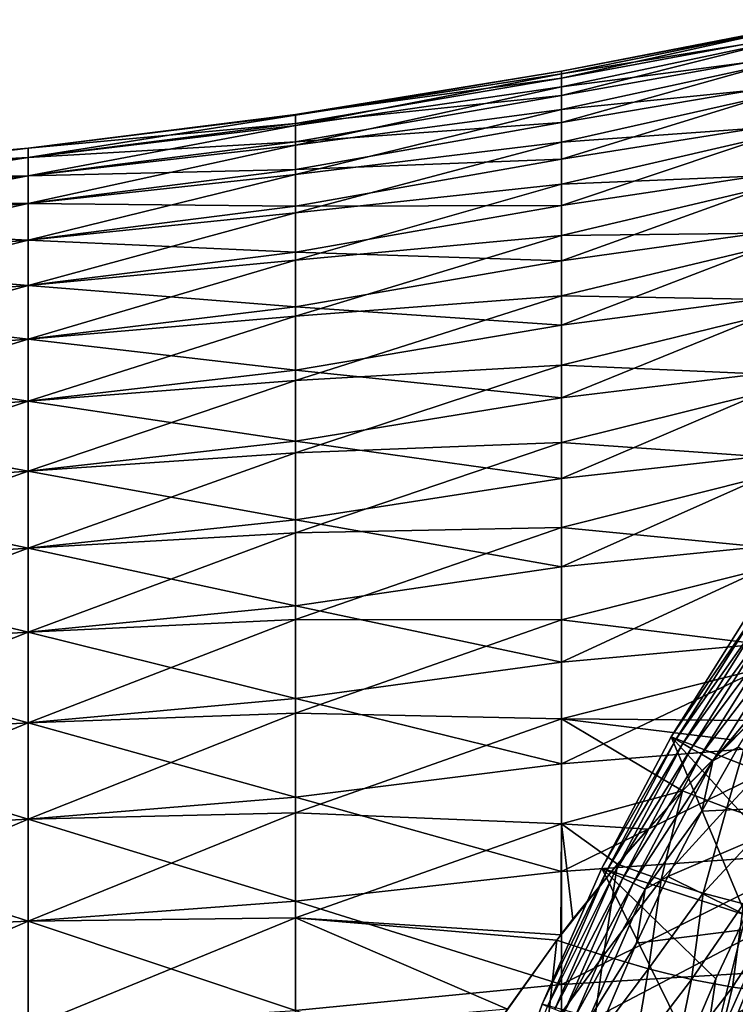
# Model space of a CAD drawing. Header units: metres. Extents: x -61 to 49, y -32 to 32.
# Tile 55 of 256: x -36.79 to -32.02, y 4.83 to 11.38. Entities that reach past the tile are written whole.
import ezdxf

# ---------------------------------------------------------------- set-up
doc = ezdxf.new("R2010")
doc.units = ezdxf.units.M
doc.layers.add('solid_K_27_40_10_000Y34', color=7, linetype='CONTINUOUS')

msp = doc.modelspace()

# ---------------------------------------------------------------- linework, layer by layer
at = {"layer": 'solid_K_27_40_10_000Y34'}
for points in [[(-33.178562, 10.992142, 1.043228), (-31.42021, 11.319578, 1.251036), (-31.42021, 11.382227, 0.377947)], [(-33.178562, 11.039953, 0.186924), (-31.42021, 11.382227, 0.377947), (-31.42021, 11.377634, -0.497375)], [(-33.178562, 11.039953, 0.186924), (-33.178562, 10.992142, 1.043228), (-31.42021, 11.382227, 0.377947)], [(-33.178562, 11.021158, -0.670508), (-31.42021, 11.377634, -0.497375), (-31.42021, 11.305825, -1.369759)], [(-33.178562, 11.021158, -0.670508), (-33.178562, 11.039953, 0.186924), (-31.42021, 11.377634, -0.497375)], [(-33.178562, 10.878013, 1.893238), (-31.42021, 11.190057, 2.116735), (-31.42021, 11.319578, 1.251036)], [(-33.178562, 10.992142, 1.043228), (-33.178562, 10.878013, 1.893238), (-31.42021, 11.319578, 1.251036)], [(-33.178562, 10.93587, -1.523895), (-31.42021, 11.305825, -1.369759), (-31.42021, 11.167227, -2.234051)], [(-33.178562, 10.93587, -1.523895), (-33.178562, 11.021158, -0.670508), (-31.42021, 11.305825, -1.369759)], [(-33.178562, 10.698254, 2.731826), (-31.42021, 10.994429, 2.969929), (-31.42021, 11.190057, 2.116735)], [(-33.178562, 10.878013, 1.893238), (-33.178562, 10.698254, 2.731826), (-31.42021, 11.190057, 2.116735)], [(-33.178562, 10.784603, -2.368087), (-31.42021, 11.167227, -2.234051), (-31.42021, 10.962655, -3.085145)], [(-33.178562, 10.784603, -2.368087), (-33.178562, 10.93587, -1.523895), (-31.42021, 11.167227, -2.234051)], [(-34.949875, 10.751107, 0.350117), (-33.178562, 10.992142, 1.043228), (-33.178562, 11.039953, 0.186924)], [(-34.949875, 10.746225, -0.476993), (-33.178562, 11.039953, 0.186924), (-33.178562, 11.021158, -0.670508)], [(-34.949875, 10.746225, -0.476993), (-34.949875, 10.751107, 0.350117), (-33.178562, 11.039953, 0.186924)], [(-34.949875, 10.677807, -1.301283), (-33.178562, 11.021158, -0.670508), (-33.178562, 10.93587, -1.523895)], [(-34.949875, 10.677807, -1.301283), (-34.949875, 10.746225, -0.476993), (-33.178562, 11.021158, -0.670508)], [(-34.949875, 10.692422, 1.175158), (-33.178562, 10.878013, 1.893238), (-33.178562, 10.992142, 1.043228)], [(-34.949875, 10.751107, 0.350117), (-34.949875, 10.692422, 1.175158), (-33.178562, 10.992142, 1.043228)], [(-33.178562, 10.45395, 3.553931), (-31.42021, 10.733849, 3.805577), (-31.42021, 10.994429, 2.969929)], [(-33.178562, 10.698254, 2.731826), (-33.178562, 10.45395, 3.553931), (-31.42021, 10.994429, 2.969929)], [(-33.178562, 10.568271, -3.197993), (-31.42021, 10.962655, -3.085145), (-31.42021, 10.69332, -3.918013)], [(-33.178562, 10.568271, -3.197993), (-33.178562, 10.784603, -2.368087), (-31.42021, 10.962655, -3.085145)], [(-34.949875, 10.546254, -2.117879), (-33.178562, 10.93587, -1.523895), (-33.178562, 10.784603, -2.368087)], [(-34.949875, 10.546254, -2.117879), (-34.949875, 10.677807, -1.301283), (-33.178562, 10.93587, -1.523895)], [(-34.949875, 10.570518, 1.99325), (-33.178562, 10.698254, 2.731826), (-33.178562, 10.878013, 1.893238)], [(-34.949875, 10.692422, 1.175158), (-34.949875, 10.570518, 1.99325), (-33.178562, 10.878013, 1.893238)], [(-36.730167, 10.527319, 0.403521), (-34.949875, 10.692422, 1.175158), (-34.949875, 10.751107, 0.350117)], [(-36.730167, 10.527319, -0.403521), (-34.949875, 10.751107, 0.350117), (-34.949875, 10.746225, -0.476993)], [(-36.730167, 10.527319, -0.403521), (-36.730167, 10.527319, 0.403521), (-34.949875, 10.751107, 0.350117)], [(-36.730167, 10.465541, -1.208196), (-34.949875, 10.746225, -0.476993), (-34.949875, 10.677807, -1.301283)], [(-36.730167, 10.465541, -1.208196), (-36.730167, 10.527319, -0.403521), (-34.949875, 10.746225, -0.476993)], [(-34.949875, 10.352346, -2.921953), (-33.178562, 10.784603, -2.368087), (-33.178562, 10.568271, -3.197993)], [(-34.949875, 10.352346, -2.921953), (-34.949875, 10.546254, -2.117879), (-33.178562, 10.784603, -2.368087)], [(-36.730167, 10.465541, 1.208196), (-34.949875, 10.570518, 1.99325), (-34.949875, 10.692422, 1.175158)], [(-36.730167, 10.527319, 0.403521), (-36.730167, 10.465541, 1.208196), (-34.949875, 10.692422, 1.175158)], [(-34.949875, 10.386114, 2.799557), (-33.178562, 10.45395, 3.553931), (-33.178562, 10.698254, 2.731826)], [(-34.949875, 10.570518, 1.99325), (-34.949875, 10.386114, 2.799557), (-33.178562, 10.698254, 2.731826)], [(-33.178562, 10.146576, 4.354596), (-31.42021, 10.409858, 4.618744), (-31.42021, 10.733849, 3.805577)], [(-33.178562, 10.45395, 3.553931), (-33.178562, 10.146576, 4.354596), (-31.42021, 10.733849, 3.805577)], [(-33.178562, 10.288177, -4.008604), (-31.42021, 10.69332, -3.918013), (-31.42021, 10.360813, -4.727735)], [(-33.178562, 10.288177, -4.008604), (-33.178562, 10.568271, -3.197993), (-31.42021, 10.69332, -3.918013)], [(-36.730167, 10.342346, -2.00578), (-34.949875, 10.677807, -1.301283), (-34.949875, 10.546254, -2.117879)], [(-36.730167, 10.342346, -2.00578), (-36.730167, 10.465541, -1.208196), (-34.949875, 10.677807, -1.301283)], [(-36.730167, 10.342346, 2.00578), (-34.949875, 10.386114, 2.799557), (-34.949875, 10.570518, 1.99325)], [(-36.730167, 10.465541, 1.208196), (-36.730167, 10.342346, 2.00578), (-34.949875, 10.570518, 1.99325)], [(-34.949875, 10.09723, -3.708751), (-33.178562, 10.568271, -3.197993), (-33.178562, 10.288177, -4.008604)], [(-34.949875, 10.09723, -3.708751), (-34.949875, 10.352346, -2.921953), (-33.178562, 10.568271, -3.197993)], [(-38.5172, 10.308081, 1.190018), (-36.730167, 10.465541, 1.208196), (-36.730167, 10.527319, 0.403521)], [(-38.5172, 10.368929, 0.39745), (-36.730167, 10.527319, 0.403521), (-36.730167, 10.527319, -0.403521)], [(-38.5172, 10.368929, 0.39745), (-38.5172, 10.308081, 1.190018), (-36.730167, 10.527319, 0.403521)], [(-38.5172, 10.368929, -0.39745), (-36.730167, 10.527319, -0.403521), (-36.730167, 10.465541, -1.208196)], [(-38.5172, 10.368929, -0.39745), (-38.5172, 10.368929, 0.39745), (-36.730167, 10.527319, -0.403521)], [(-36.730167, 10.158459, -2.791593), (-34.949875, 10.546254, -2.117879), (-34.949875, 10.352346, -2.921953)], [(-36.730167, 10.158459, -2.791593), (-36.730167, 10.342346, -2.00578), (-34.949875, 10.546254, -2.117879)], [(-38.5172, 10.186739, 1.975602), (-36.730167, 10.342346, 2.00578), (-36.730167, 10.465541, 1.208196)], [(-38.5172, 10.308081, 1.190018), (-38.5172, 10.186739, 1.975602), (-36.730167, 10.465541, 1.208196)], [(-38.5172, 10.308081, -1.190018), (-36.730167, 10.465541, -1.208196), (-36.730167, 10.342346, -2.00578)], [(-38.5172, 10.308081, -1.190018), (-38.5172, 10.368929, -0.39745), (-36.730167, 10.465541, -1.208196)], [(-34.949875, 10.140303, 3.589311), (-33.178562, 10.146576, 4.354596), (-33.178562, 10.45395, 3.553931)], [(-34.949875, 10.386114, 2.799557), (-34.949875, 10.140303, 3.589311), (-33.178562, 10.45395, 3.553931)], [(-36.730167, 10.158459, 2.791593), (-34.949875, 10.140303, 3.589311), (-34.949875, 10.386114, 2.799557)], [(-36.730167, 10.342346, 2.00578), (-36.730167, 10.158459, 2.791593), (-34.949875, 10.386114, 2.799557)], [(-33.178562, 9.777985, 5.128988), (-31.42021, 10.024368, 5.404624), (-31.42021, 10.409858, 4.618744)], [(-33.178562, 10.146576, 4.354596), (-33.178562, 9.777985, 5.128988), (-31.42021, 10.409858, 4.618744)], [(-33.178562, 9.946013, -4.79503), (-31.42021, 10.360813, -4.727735), (-31.42021, 9.967098, -5.509526)], [(-33.178562, 9.946013, -4.79503), (-33.178562, 10.288177, -4.008604), (-31.42021, 10.360813, -4.727735)], [(-38.5172, 10.005619, 2.749592), (-36.730167, 10.158459, 2.791593), (-36.730167, 10.342346, 2.00578)], [(-38.5172, 10.186739, 1.975602), (-38.5172, 10.005619, 2.749592), (-36.730167, 10.342346, 2.00578)], [(-38.5172, 10.186739, -1.975602), (-36.730167, 10.342346, -2.00578), (-36.730167, 10.158459, -2.791593)], [(-38.5172, 10.186739, -1.975602), (-38.5172, 10.308081, -1.190018), (-36.730167, 10.342346, -2.00578)], [(-36.730167, 9.914957, -3.561025), (-34.949875, 10.352346, -2.921953), (-34.949875, 10.09723, -3.708751)], [(-36.730167, 9.914957, -3.561025), (-36.730167, 10.158459, -2.791593), (-34.949875, 10.352346, -2.921953)], [(-34.949875, 9.782413, -4.473621), (-33.178562, 10.288177, -4.008604), (-33.178562, 9.946013, -4.79503)], [(-34.949875, 9.782413, -4.473621), (-34.949875, 10.09723, -3.708751), (-33.178562, 10.288177, -4.008604)], [(-38.5172, 10.005619, -2.749592), (-38.5172, 10.186739, -1.975602), (-36.730167, 10.158459, -2.791593)], [(-38.5172, 9.765781, 3.507447), (-36.730167, 9.914957, 3.561025), (-36.730167, 10.158459, 2.791593)], [(-38.5172, 10.005619, 2.749592), (-38.5172, 9.765781, 3.507447), (-36.730167, 10.158459, 2.791593)], [(-38.5172, 10.005619, -2.749592), (-36.730167, 10.158459, -2.791593), (-36.730167, 9.914957, -3.561025)], [(-36.730167, 10.158459, 2.791593), (-36.730167, 9.914957, 3.561025), (-34.949875, 10.140303, 3.589311)], [(-36.730167, 9.914957, 3.561025), (-34.949875, 9.834536, 4.357843), (-34.949875, 10.140303, 3.589311)], [(-36.730167, 9.613271, -4.309558), (-34.949875, 10.09723, -3.708751), (-34.949875, 9.782413, -4.473621)], [(-36.730167, 9.613271, -4.309558), (-36.730167, 9.914957, -3.561025), (-34.949875, 10.09723, -3.708751)], [(-34.949875, 9.834536, 4.357843), (-33.178562, 9.777985, 5.128988), (-33.178562, 10.146576, 4.354596)], [(-34.949875, 10.140303, 3.589311), (-34.949875, 9.834536, 4.357843), (-33.178562, 10.146576, 4.354596)], [(-38.5172, 9.765781, -3.507447), (-38.5172, 10.005619, -2.749592), (-36.730167, 9.914957, -3.561025)], [(-33.178562, 9.350401, 5.872436), (-31.42021, 9.579659, 6.158576), (-31.42021, 10.024368, 5.404624)], [(-33.178562, 9.777985, 5.128988), (-33.178562, 9.350401, 5.872436), (-31.42021, 10.024368, 5.404624)], [(-33.178562, 9.543843, -5.552527), (-31.42021, 9.967098, -5.509526), (-31.42021, 9.514502, -6.25877)], [(-33.178562, 9.543843, -5.552527), (-33.178562, 9.946013, -4.79503), (-31.42021, 9.967098, -5.509526)], [(-38.5172, 9.468634, 4.244719), (-36.730167, 9.613271, 4.309558), (-36.730167, 9.914957, 3.561025)], [(-38.5172, 9.765781, 3.507447), (-38.5172, 9.468634, 4.244719), (-36.730167, 9.914957, 3.561025)], [(-38.5172, 9.765781, -3.507447), (-36.730167, 9.914957, -3.561025), (-36.730167, 9.613271, -4.309558)], [(-36.730167, 9.914957, 3.561025), (-36.730167, 9.613271, 4.309558), (-34.949875, 9.834536, 4.357843)], [(-34.949875, 9.409758, -5.21204), (-33.178562, 9.946013, -4.79503), (-33.178562, 9.543843, -5.552527)], [(-34.949875, 9.409758, -5.21204), (-34.949875, 9.782413, -4.473621), (-33.178562, 9.946013, -4.79503)], [(-36.730167, 9.613271, 4.309558), (-34.949875, 9.470621, 5.10061), (-34.949875, 9.834536, 4.357843)], [(-34.949875, 9.834536, 4.357843), (-34.949875, 9.470621, 5.10061), (-33.178562, 9.777985, 5.128988)], [(-38.5172, 9.468634, -4.244719), (-38.5172, 9.765781, -3.507447), (-36.730167, 9.613271, -4.309558)], [(-36.730167, 9.255171, -5.032802), (-34.949875, 9.782413, -4.473621), (-34.949875, 9.409758, -5.21204)], [(-36.730167, 9.255171, -5.032802), (-36.730167, 9.613271, -4.309558), (-34.949875, 9.782413, -4.473621)], [(-34.949875, 9.470621, 5.10061), (-33.178562, 9.350401, 5.872436), (-33.178562, 9.777985, 5.128988)], [(-38.5172, 9.115921, 4.957081), (-36.730167, 9.255171, 5.032802), (-36.730167, 9.613271, 4.309558)], [(-38.5172, 9.468634, 4.244719), (-38.5172, 9.115921, 4.957081), (-36.730167, 9.613271, 4.309558)], [(-38.5172, 9.468634, -4.244719), (-36.730167, 9.613271, -4.309558), (-36.730167, 9.255171, -5.032802)], [(-36.730167, 9.613271, 4.309558), (-36.730167, 9.255171, 5.032802), (-34.949875, 9.470621, 5.10061)], [(-33.178562, 8.866405, 6.580454), (-31.42021, 9.078357, 6.876146), (-31.42021, 9.579659, 6.158576)], [(-33.178562, 9.350401, 5.872436), (-33.178562, 8.866405, 6.580454), (-31.42021, 9.579659, 6.158576)], [(-34.949875, 8.981465, -5.919643), (-33.178562, 9.543843, -5.552527), (-33.178562, 9.084093, -6.276524)], [(-34.949875, 8.981465, -5.919643), (-34.949875, 9.409758, -5.21204), (-33.178562, 9.543843, -5.552527)], [(-33.178562, 9.084093, -6.276524), (-33.178562, 9.543843, -5.552527), (-31.42021, 9.514502, -6.25877)], [(-33.178562, 9.084093, -6.276524), (-31.42021, 9.514502, -6.25877), (-31.42021, 9.005695, -6.971039)], [(-38.5172, 9.115921, -4.957081), (-38.5172, 9.468634, -4.244719), (-36.730167, 9.255171, -5.032802)], [(-36.730167, 9.255171, 5.032802), (-34.949875, 9.050712, 5.813219), (-34.949875, 9.470621, 5.10061)], [(-34.949875, 9.470621, 5.10061), (-34.949875, 9.050712, 5.813219), (-33.178562, 9.350401, 5.872436)], [(-36.730167, 8.842756, -5.726511), (-34.949875, 9.409758, -5.21204), (-34.949875, 8.981465, -5.919643)], [(-36.730167, 8.842756, -5.726511), (-36.730167, 9.255171, -5.032802), (-34.949875, 9.409758, -5.21204)], [(-34.949875, 9.050712, 5.813219), (-33.178562, 8.866405, 6.580454), (-33.178562, 9.350401, 5.872436)], [(-38.5172, 8.709712, 5.640353), (-36.730167, 8.842756, 5.726511), (-36.730167, 9.255171, 5.032802)], [(-38.5172, 9.115921, 4.957081), (-38.5172, 8.709712, 5.640353), (-36.730167, 9.255171, 5.032802)], [(-38.5172, 9.115921, -4.957081), (-36.730167, 9.255171, -5.032802), (-36.730167, 8.842756, -5.726511)], [(-36.730167, 9.255171, 5.032802), (-36.730167, 8.842756, 5.726511), (-34.949875, 9.050712, 5.813219)], [(-38.5172, 8.709712, -5.640353), (-38.5172, 9.115921, -4.957081), (-36.730167, 8.842756, -5.726511)], [(-36.730167, 8.842756, 5.726511), (-34.949875, 8.57729, 6.491456), (-34.949875, 9.050712, 5.813219)], [(-34.949875, 8.500071, -6.592245), (-33.178562, 9.084093, -6.276524), (-33.178562, 8.569536, -6.962654)], [(-34.949875, 8.500071, -6.592245), (-34.949875, 8.981465, -5.919643), (-33.178562, 9.084093, -6.276524)], [(-34.949875, 9.050712, 5.813219), (-34.949875, 8.57729, 6.491456), (-33.178562, 8.866405, 6.580454)], [(-33.178562, 8.569536, -6.962654), (-33.178562, 9.084093, -6.276524), (-31.42021, 9.005695, -6.971039)], [(-33.178562, 8.328915, 7.248771), (-31.42021, 8.523421, 7.553093), (-31.42021, 9.078357, 6.876146)], [(-33.178562, 8.866405, 6.580454), (-33.178562, 8.328915, 7.248771), (-31.42021, 9.078357, 6.876146)], [(-36.730167, 8.37845, -6.386615), (-34.949875, 8.981465, -5.919643), (-34.949875, 8.500071, -6.592245)], [(-36.730167, 8.37845, -6.386615), (-36.730167, 8.842756, -5.726511), (-34.949875, 8.981465, -5.919643)], [(-33.178562, 8.569536, -6.962654), (-31.42021, 9.005695, -6.971039), (-31.42021, 8.443687, -7.642125)], [(-34.949875, 8.57729, 6.491456), (-33.178562, 8.328915, 7.248771), (-33.178562, 8.866405, 6.580454)], [(-38.5172, 8.252391, 6.290524), (-36.730167, 8.37845, 6.386615), (-36.730167, 8.842756, 5.726511)], [(-38.5172, 8.709712, 5.640353), (-38.5172, 8.252391, 6.290524), (-36.730167, 8.842756, 5.726511)], [(-38.5172, 8.709712, -5.640353), (-36.730167, 8.842756, -5.726511), (-36.730167, 8.37845, -6.386615)], [(-36.730167, 8.842756, 5.726511), (-36.730167, 8.37845, 6.386615), (-34.949875, 8.57729, 6.491456)], [(-38.5172, 8.252391, -6.290524), (-38.5172, 8.709712, -5.640353), (-36.730167, 8.37845, -6.386615)], [(-36.730167, 8.37845, 6.386615), (-34.949875, 8.053153, 7.131313), (-34.949875, 8.57729, 6.491456)], [(-34.949875, 8.57729, 6.491456), (-34.949875, 8.053153, 7.131313), (-33.178562, 8.328915, 7.248771)], [(-34.949875, 7.968418, -7.225871), (-33.178562, 8.569536, -6.962654), (-33.178562, 8.003278, -7.606777)], [(-34.949875, 7.968418, -7.225871), (-34.949875, 8.500071, -6.592245), (-33.178562, 8.569536, -6.962654)], [(-33.178562, 8.003278, -7.606777), (-33.178562, 8.569536, -6.962654), (-31.42021, 8.443687, -7.642125)], [(-33.178562, 7.741175, 7.873355), (-31.42021, 7.918134, 8.185419), (-31.42021, 8.523421, 7.553093)], [(-33.178562, 8.328915, 7.248771), (-33.178562, 7.741175, 7.873355), (-31.42021, 8.523421, 7.553093)], [(-36.730167, 7.864975, -7.00924), (-34.949875, 8.500071, -6.592245), (-34.949875, 7.968418, -7.225871)], [(-36.730167, 7.864975, -7.00924), (-36.730167, 8.37845, -6.386615), (-34.949875, 8.500071, -6.592245)], [(-33.178562, 8.003278, -7.606777), (-31.42021, 8.443687, -7.642125), (-31.42021, 7.831797, -8.268064)], [(-38.5172, 7.746642, 6.903781), (-36.730167, 7.864975, 7.00924), (-36.730167, 8.37845, 6.386615)], [(-38.5172, 8.252391, 6.290524), (-38.5172, 7.746642, 6.903781), (-36.730167, 8.37845, 6.386615)], [(-38.5172, 8.252391, -6.290524), (-36.730167, 8.37845, -6.386615), (-36.730167, 7.864975, -7.00924)], [(-36.730167, 8.37845, 6.386615), (-36.730167, 7.864975, 7.00924), (-34.949875, 8.053153, 7.131313)], [(-34.949875, 8.053153, 7.131313), (-33.178562, 7.741175, 7.873355), (-33.178562, 8.328915, 7.248771)], [(-38.5172, 7.746642, -6.903781), (-38.5172, 8.252391, -6.290524), (-36.730167, 7.864975, -7.00924)], [(-36.730167, 7.864975, 7.00924), (-34.949875, 7.481402, 7.729005), (-34.949875, 8.053153, 7.131313)], [(-34.949875, 8.053153, 7.131313), (-34.949875, 7.481402, 7.729005), (-33.178562, 7.741175, 7.873355)], [(-34.949875, 7.389652, -7.816773), (-33.178562, 8.003278, -7.606777), (-33.178562, 7.388734, -8.205006)], [(-34.949875, 7.389652, -7.816773), (-34.949875, 7.968418, -7.225871), (-33.178562, 8.003278, -7.606777)], [(-33.178562, 7.388734, -8.205006), (-33.178562, 8.003278, -7.606777), (-31.42021, 7.831797, -8.268064)], [(-36.730167, 7.305346, -7.590731), (-34.949875, 7.968418, -7.225871), (-34.949875, 7.389652, -7.816773)], [(-36.730167, 7.305346, -7.590731), (-36.730167, 7.864975, -7.00924), (-34.949875, 7.968418, -7.225871)], [(-38.5172, 7.195433, 7.476524), (-36.730167, 7.305346, 7.590731), (-36.730167, 7.864975, 7.00924)], [(-38.5172, 7.746642, 6.903781), (-38.5172, 7.195433, 7.476524), (-36.730167, 7.864975, 7.00924)], [(-38.5172, 7.746642, -6.903781), (-36.730167, 7.864975, -7.00924), (-36.730167, 7.305346, -7.590731)], [(-36.730167, 7.864975, 7.00924), (-36.730167, 7.305346, 7.590731), (-34.949875, 7.481402, 7.729005)], [(-33.178562, 7.106731, 8.450437), (-31.42021, 7.266068, 8.769389), (-31.42021, 7.918134, 8.185419)], [(-33.178562, 7.741175, 7.873355), (-33.178562, 7.106731, 8.450437), (-31.42021, 7.918134, 8.185419)], [(-33.178562, 7.388734, -8.205006), (-31.42021, 7.831797, -8.268064), (-31.42021, 7.173639, -8.845159)], [(-38.5172, 7.195433, -7.476524), (-38.5172, 7.746642, -6.903781), (-36.730167, 7.305346, -7.590731)], [(-34.949875, 7.481402, 7.729005), (-33.178562, 7.106731, 8.450437), (-33.178562, 7.741175, 7.873355)], [(-36.730167, 7.305346, 7.590731), (-34.949875, 6.865417, 8.280999), (-34.949875, 7.481402, 7.729005)], [(-34.949875, 7.481402, 7.729005), (-34.949875, 6.865417, 8.280999), (-33.178562, 7.106731, 8.450437)], [(-31.923424, 7.447176, -28.999958), (-31.504496, 6.244604, -30), (-32.449306, 6.610217, -28.999958)], [(-31.923424, 7.447176, -28.999958), (-32.449306, 6.610217, -28.999958), (-32.449211, 6.610386, -21.637487)], [(-31.892401, 7.426313, -21.525557), (-31.923363, 7.447265, -21.637487), (-32.449211, 6.610386, -21.637487)], [(-31.923424, 7.447176, -28.999958), (-32.449211, 6.610386, -21.637487), (-31.923363, 7.447265, -21.637487)], [(-32.416912, 6.591558, -21.525557), (-31.892401, 7.426313, -21.525557), (-32.449211, 6.610386, -21.637487)], [(-31.849434, 7.397019, -21.418964), (-31.892401, 7.426313, -21.525557), (-32.416912, 6.591558, -21.525557)], [(-36.730167, 6.702846, -8.127677), (-34.949875, 7.389652, -7.816773), (-34.949875, 6.767194, -8.361458)], [(-36.730167, 6.702846, -8.127677), (-36.730167, 7.305346, -7.590731), (-34.949875, 7.389652, -7.816773)], [(-34.949875, 6.767194, -8.361458), (-34.949875, 7.389652, -7.816773), (-33.178562, 7.388734, -8.205006)], [(-34.949875, 6.767194, -8.361458), (-33.178562, 7.388734, -8.205006), (-33.178562, 6.729612, -8.753733)], [(-33.178562, 6.729612, -8.753733), (-33.178562, 7.388734, -8.205006), (-31.42021, 7.173639, -8.845159)], [(-31.849434, 7.397019, -21.418964), (-32.416912, 6.591558, -21.525557), (-32.371876, 6.565556, -21.418964)], [(-31.849434, 7.397019, -21.418964), (-32.371876, 6.565556, -21.418964), (-31.795259, 7.360084, -21.320135)], [(-32.371876, 6.565556, -21.418964), (-32.315094, 6.532773, -21.320135), (-31.795259, 7.360084, -21.320135)], [(-31.795259, 7.360084, -21.320135), (-32.315094, 6.532773, -21.320135), (-31.730818, 7.316148, -21.230787)], [(-38.5172, 6.601997, 8.005391), (-36.730167, 6.702846, 8.127677), (-36.730167, 7.305346, 7.590731)], [(-38.5172, 7.195433, 7.476524), (-38.5172, 6.601997, 8.005391), (-36.730167, 7.305346, 7.590731)], [(-38.5172, 7.195433, -7.476524), (-36.730167, 7.305346, -7.590731), (-36.730167, 6.702846, -8.127677)], [(-36.730167, 7.305346, 7.590731), (-36.730167, 6.702846, 8.127677), (-34.949875, 6.865417, 8.280999)], [(-32.315094, 6.532773, -21.320135), (-32.247551, 6.493776, -21.230787), (-31.730818, 7.316148, -21.230787)], [(-31.730818, 7.316148, -21.230787), (-32.247551, 6.493776, -21.230787), (-31.65723, 7.265976, -21.15247)], [(-33.178562, 6.42941, 8.976535), (-31.42021, 6.571077, 9.301553), (-31.42021, 7.266068, 8.769389)], [(-33.178562, 7.106731, 8.450437), (-33.178562, 6.42941, 8.976535), (-31.42021, 7.266068, 8.769389)], [(-32.247551, 6.493776, -21.230787), (-32.170418, 6.449244, -21.15247), (-31.65723, 7.265976, -21.15247)], [(-31.65723, 7.265976, -21.15247), (-32.170418, 6.449244, -21.15247), (-31.743877, 6.957664, -21.086603)], [(-38.5172, 6.601997, -8.005391), (-38.5172, 7.195433, -7.476524), (-36.730167, 6.702846, -8.127677)], [(-31.910089, 6.719606, -9.066719), (-33.178562, 6.729612, -8.753733), (-31.42021, 7.173639, -8.845159)], [(-34.949875, 6.865417, 8.280999), (-33.178562, 6.42941, 8.976535), (-33.178562, 7.106731, 8.450437)], [(-32.170418, 6.449244, -21.15247), (-32.002491, 6.541039, -21.086603), (-31.743877, 6.957664, -21.086603)], [(-36.730167, 6.702846, 8.127677), (-34.949875, 6.208839, 8.784032), (-34.949875, 6.865417, 8.280999)], [(-34.949875, 6.865417, 8.280999), (-34.949875, 6.208839, 8.784032), (-33.178562, 6.42941, 8.976535)], [(-36.730167, 6.061011, -8.616927), (-34.949875, 6.767194, -8.361458), (-34.949875, 6.104725, -8.856705)], [(-36.730167, 6.061011, -8.616927), (-36.730167, 6.702846, -8.127677), (-34.949875, 6.767194, -8.361458)], [(-34.949875, 6.104725, -8.856705), (-34.949875, 6.767194, -8.361458), (-33.178562, 6.729612, -8.753733)], [(-38.5172, 5.969819, 8.48728), (-36.730167, 6.061011, 8.616927), (-36.730167, 6.702846, 8.127677)], [(-38.5172, 6.601997, 8.005391), (-38.5172, 5.969819, 8.48728), (-36.730167, 6.702846, 8.127677)], [(-38.5172, 6.601997, -8.005391), (-36.730167, 6.702846, -8.127677), (-36.730167, 6.061011, -8.616927)], [(-36.730167, 6.702846, 8.127677), (-36.730167, 6.061011, 8.616927), (-34.949875, 6.208839, 8.784032)], [(-34.949875, 6.104725, -8.856705), (-33.178562, 6.729612, -8.753733), (-33.178562, 6.029889, -9.249646)], [(-32.372402, 6.250367, -9.284759), (-33.178562, 6.029889, -9.249646), (-33.178562, 6.729612, -8.753733)], [(-32.041653, 6.590632, -9.127803), (-32.372402, 6.250367, -9.284759), (-33.178562, 6.729612, -8.753733)], [(-31.910089, 6.719606, -9.066719), (-32.041653, 6.590632, -9.127803), (-33.178562, 6.729612, -8.753733)], [(-31.910089, 6.719606, -9.066719), (-32.372402, 6.250367, -9.284759), (-32.041653, 6.590632, -9.127803)], [(-32.078384, 6.138194, -9.451257), (-32.372402, 6.250367, -9.284759), (-31.910089, 6.719606, -9.066719)], [(-32.078384, 6.138194, -9.451257), (-31.910089, 6.719606, -9.066719), (-31.639441, 6.610694, -9.23684)], [(-38.5172, 5.969819, -8.48728), (-38.5172, 6.601997, -8.005391), (-36.730167, 6.061011, -8.616927)], [(-33.178562, 5.7133, 9.448477), (-31.42021, 5.837267, 9.778766), (-31.42021, 6.571077, 9.301553)], [(-33.178562, 6.42941, 8.976535), (-33.178562, 5.7133, 9.448477), (-31.42021, 6.571077, 9.301553)], [(-32.449306, 6.610217, -28.999958), (-31.95166, 5.422234, -30), (-32.911335, 5.736004, -28.999958)], [(-32.449306, 6.610217, -28.999958), (-32.911335, 5.736004, -28.999958), (-32.911274, 5.736127, -21.637487)], [(-32.416912, 6.591558, -21.525557), (-32.449211, 6.610386, -21.637487), (-32.911274, 5.736127, -21.637487)], [(-32.449306, 6.610217, -28.999958), (-32.911274, 5.736127, -21.637487), (-32.449211, 6.610386, -21.637487)], [(-32.877575, 5.719939, -21.525557), (-32.416912, 6.591558, -21.525557), (-32.911274, 5.736127, -21.637487)], [(-32.371876, 6.565556, -21.418964), (-32.416912, 6.591558, -21.525557), (-32.877575, 5.719939, -21.525557)], [(-32.371876, 6.565556, -21.418964), (-32.877575, 5.719939, -21.525557), (-32.830723, 5.697376, -21.418964)], [(-32.371876, 6.565556, -21.418964), (-32.830723, 5.697376, -21.418964), (-32.315094, 6.532773, -21.320135)], [(-32.449306, 6.610217, -28.999958), (-31.504496, 6.244604, -30), (-31.735851, 5.837888, -30)], [(-32.449306, 6.610217, -28.999958), (-31.735851, 5.837888, -30), (-31.95166, 5.422234, -30)], [(-31.796259, 6.045029, -9.644863), (-32.078384, 6.138194, -9.451257), (-31.639441, 6.610694, -9.23684)], [(-32.830723, 5.697376, -21.418964), (-32.771648, 5.668928, -21.320135), (-32.315094, 6.532773, -21.320135)], [(-32.315094, 6.532773, -21.320135), (-32.771648, 5.668928, -21.320135), (-32.247551, 6.493776, -21.230787)], [(-32.771648, 5.668928, -21.320135), (-32.701378, 5.635087, -21.230787), (-32.247551, 6.493776, -21.230787)], [(-32.247551, 6.493776, -21.230787), (-32.701378, 5.635087, -21.230787), (-32.170418, 6.449244, -21.15247)], [(-32.002491, 6.541039, -21.086603), (-32.244957, 6.114813, -21.086603), (-31.357815, 6.157774, -20.653589)], [(-32.170418, 6.449244, -21.15247), (-32.244957, 6.114813, -21.086603), (-32.002491, 6.541039, -21.086603)], [(-34.949875, 6.208839, 8.784032), (-33.178562, 5.7133, 9.448477), (-33.178562, 6.42941, 8.976535)], [(-32.701378, 5.635087, -21.230787), (-32.621136, 5.596444, -21.15247), (-32.170418, 6.449244, -21.15247)], [(-32.170418, 6.449244, -21.15247), (-32.621136, 5.596444, -21.15247), (-32.244957, 6.114813, -21.086603)], [(-32.372402, 6.250367, -9.284759), (-32.604118, 5.99594, -9.397961), (-33.178562, 6.029889, -9.249646)], [(-32.372402, 6.250367, -9.284759), (-32.806835, 5.76169, -9.49863), (-32.604118, 5.99594, -9.397961)], [(-32.515041, 5.658502, -9.644288), (-32.806835, 5.76169, -9.49863), (-32.372402, 6.250367, -9.284759)], [(-32.515041, 5.658502, -9.644288), (-32.372402, 6.250367, -9.284759), (-32.078384, 6.138194, -9.451257)], [(-36.730167, 6.061011, 8.616927), (-34.949875, 5.515552, 9.235127), (-34.949875, 6.208839, 8.784032)], [(-34.949875, 6.208839, 8.784032), (-34.949875, 5.515552, 9.235127), (-33.178562, 5.7133, 9.448477)], [(-36.730167, 5.383607, -9.055609), (-34.949875, 6.104725, -8.856705), (-34.949875, 5.406161, -9.299586)], [(-36.730167, 5.383607, -9.055609), (-36.730167, 6.061011, -8.616927), (-34.949875, 6.104725, -8.856705)], [(-34.949875, 5.406161, -9.299586), (-34.949875, 6.104725, -8.856705), (-33.178562, 6.029889, -9.249646)], [(-32.621136, 5.596444, -21.15247), (-32.470921, 5.679613, -21.086603), (-32.244957, 6.114813, -21.086603)], [(-32.235493, 5.56969, -9.816638), (-32.515041, 5.658502, -9.644288), (-32.078384, 6.138194, -9.451257)], [(-32.470921, 5.679613, -21.086603), (-31.798796, 5.346823, -20.653589), (-31.357815, 6.157774, -20.653589)], [(-32.244957, 6.114813, -21.086603), (-32.470921, 5.679613, -21.086603), (-31.357815, 6.157774, -20.653589)], [(-32.235493, 5.56969, -9.816638), (-32.078384, 6.138194, -9.451257), (-31.796259, 6.045029, -9.644863)], [(-38.5172, 5.302608, 8.919362), (-36.730167, 5.383607, 9.055609), (-36.730167, 6.061011, 8.616927)], [(-38.5172, 5.969819, 8.48728), (-38.5172, 5.302608, 8.919362), (-36.730167, 6.061011, 8.616927)], [(-38.5172, 5.969819, -8.48728), (-36.730167, 6.061011, -8.616927), (-36.730167, 5.383607, -9.055609)], [(-36.730167, 6.061011, 8.616927), (-36.730167, 5.383607, 9.055609), (-34.949875, 5.515552, 9.235127)], [(-34.949875, 5.406161, -9.299586), (-33.178562, 6.029889, -9.249646), (-33.183254, 5.29263, -9.689429)], [(-33.104038, 5.395737, -9.648706), (-33.183254, 5.29263, -9.689429), (-33.178562, 6.029889, -9.249646)], [(-32.806835, 5.76169, -9.49863), (-33.104038, 5.395737, -9.648706), (-33.178562, 6.029889, -9.249646)], [(-32.604118, 5.99594, -9.397961), (-32.806835, 5.76169, -9.49863), (-33.178562, 6.029889, -9.249646)], [(-31.966925, 5.499022, -10.01315), (-32.235493, 5.56969, -9.816638), (-31.796259, 6.045029, -9.644863)], [(-38.5172, 5.302608, -8.919362), (-38.5172, 5.969819, -8.48728), (-36.730167, 5.383607, -9.055609)], [(-33.178562, 4.96272, 9.863413), (-31.42021, 5.068972, 10.198209), (-31.42021, 5.837267, 9.778766)], [(-33.178562, 5.7133, 9.448477), (-33.178562, 4.96272, 9.863413), (-31.42021, 5.837267, 9.778766)], [(-34.949875, 5.515552, 9.235127), (-33.178562, 4.96272, 9.863413), (-33.178562, 5.7133, 9.448477)], [(-32.911335, 5.736004, -28.999958), (-32.334587, 4.567968, -30), (-33.306671, 4.829851, -28.999958)], [(-32.911335, 5.736004, -28.999958), (-33.306671, 4.829851, -28.999958), (-33.306599, 4.830033, -21.637487)], [(-32.877575, 5.719939, -21.525557), (-32.911274, 5.736127, -21.637487), (-33.306599, 4.830033, -21.637487)], [(-32.911335, 5.736004, -28.999958), (-33.306599, 4.830033, -21.637487), (-32.911274, 5.736127, -21.637487)], [(-33.271816, 4.816333, -21.525557), (-32.877575, 5.719939, -21.525557), (-33.306599, 4.830033, -21.637487)], [(-32.830723, 5.697376, -21.418964), (-32.877575, 5.719939, -21.525557), (-33.271816, 4.816333, -21.525557)], [(-33.209805, 5.257515, -9.703134), (-33.183254, 5.29263, -9.689429), (-32.806835, 5.76169, -9.49863)], [(-32.898605, 5.153916, -9.842772), (-33.209805, 5.257515, -9.703134), (-32.806835, 5.76169, -9.49863)], [(-32.806835, 5.76169, -9.49863), (-33.183254, 5.29263, -9.689429), (-33.104038, 5.395737, -9.648706)], [(-32.911335, 5.736004, -28.999958), (-31.95166, 5.422234, -30), (-32.151207, 4.99901, -30)], [(-32.911335, 5.736004, -28.999958), (-32.151207, 4.99901, -30), (-32.334587, 4.567968, -30)], [(-32.898605, 5.153916, -9.842772), (-32.806835, 5.76169, -9.49863), (-32.515041, 5.658502, -9.644288)], [(-32.830723, 5.697376, -21.418964), (-33.271816, 4.816333, -21.525557), (-33.223408, 4.797334, -21.418964)], [(-32.830723, 5.697376, -21.418964), (-33.223408, 4.797334, -21.418964), (-32.771648, 5.668928, -21.320135)], [(-33.223408, 4.797334, -21.418964), (-33.162373, 4.773379, -21.320135), (-32.771648, 5.668928, -21.320135)], [(-32.771648, 5.668928, -21.320135), (-33.162373, 4.773379, -21.320135), (-32.701378, 5.635087, -21.230787)], [(-33.162373, 4.773379, -21.320135), (-33.089771, 4.744885, -21.230787), (-32.701378, 5.635087, -21.230787)], [(-32.701378, 5.635087, -21.230787), (-33.089771, 4.744885, -21.230787), (-32.621136, 5.596444, -21.15247)], [(-32.599663, 5.06529, -10.012017), (-32.898605, 5.153916, -9.842772), (-32.515041, 5.658502, -9.644288)], [(-32.470921, 5.679613, -21.086603), (-32.680046, 5.236077, -21.086603), (-31.798796, 5.346823, -20.653589)], [(-32.621136, 5.596444, -21.15247), (-32.680046, 5.236077, -21.086603), (-32.470921, 5.679613, -21.086603)], [(-32.599663, 5.06529, -10.012017), (-32.515041, 5.658502, -9.644288), (-32.235493, 5.56969, -9.816638)], [(-33.089771, 4.744885, -21.230787), (-33.006863, 4.712347, -21.15247), (-32.621136, 5.596444, -21.15247)], [(-32.621136, 5.596444, -21.15247), (-33.006863, 4.712347, -21.15247), (-32.680046, 5.236077, -21.086603)], [(-32.312767, 4.994963, -10.208509), (-32.599663, 5.06529, -10.012017), (-32.235493, 5.56969, -9.816638)], [(-32.312767, 4.994963, -10.208509), (-32.235493, 5.56969, -9.816638), (-31.966925, 5.499022, -10.01315)], [(-36.730167, 5.383607, 9.055609), (-34.949875, 4.789653, 9.63162), (-34.949875, 5.515552, 9.235127)], [(-34.949875, 5.515552, 9.235127), (-34.949875, 4.789653, 9.63162), (-33.178562, 4.96272, 9.863413)], [(-32.040699, 4.94362, -10.430341), (-32.312767, 4.994963, -10.208509), (-31.966925, 5.499022, -10.01315)], [(-32.040699, 4.94362, -10.430341), (-31.966925, 5.499022, -10.01315), (-31.711739, 5.447129, -10.232069)], [(-31.786108, 4.911757, -10.675356), (-32.040699, 4.94362, -10.430341), (-31.711739, 5.447129, -10.232069)], [(-38.5172, 4.604279, 9.299101), (-36.730167, 4.674611, 9.441149), (-36.730167, 5.383607, 9.055609)], [(-38.5172, 5.302608, 8.919362), (-38.5172, 4.604279, 9.299101), (-36.730167, 5.383607, 9.055609)], [(-38.5172, 5.302608, -8.919362), (-36.730167, 5.383607, -9.055609), (-36.730167, 4.674611, -9.441149)], [(-36.730167, 4.674611, -9.441149), (-34.949875, 5.406161, -9.299586), (-34.949875, 4.675633, -9.687484)], [(-36.730167, 4.674611, -9.441149), (-36.730167, 5.383607, -9.055609), (-34.949875, 5.406161, -9.299586)], [(-36.730167, 5.383607, 9.055609), (-36.730167, 4.674611, 9.441149), (-34.949875, 4.789653, 9.63162)], [(-34.949875, 5.406161, -9.299586), (-33.183254, 5.29263, -9.689429), (-33.209805, 5.257515, -9.703134)], [(-33.538494, 4.798653, -9.874176), (-34.949875, 5.406161, -9.299586), (-33.209805, 5.257515, -9.703134)], [(-33.538494, 4.798653, -9.874176), (-34.949875, 4.675633, -9.687484), (-34.949875, 5.406161, -9.299586)], [(-32.293663, 4.056255, -30), (-32.151207, 4.99901, -30), (-31.95166, 5.422234, -30)], [(-31.949987, 4.908935, -30), (-32.293663, 4.056255, -30), (-31.95166, 5.422234, -30)], [(-32.872032, 4.784856, -21.086603), (-32.176407, 4.504494, -20.653589), (-31.798796, 5.346823, -20.653589)], [(-32.680046, 5.236077, -21.086603), (-32.872032, 4.784856, -21.086603), (-31.798796, 5.346823, -20.653589)], [(-31.615948, 5.25629, -20.519396), (-31.798796, 5.346823, -20.653589), (-32.176407, 4.504494, -20.653589)], [(-38.5172, 4.604279, -9.299101), (-38.5172, 5.302608, -8.919362), (-36.730167, 4.674611, -9.441149)], [(-33.538494, 4.798653, -9.874176), (-33.209805, 5.257515, -9.703134), (-33.580769, 4.735898, -9.89641)], [(-33.276199, 4.640552, -10.017845), (-33.580769, 4.735898, -9.89641), (-33.209805, 5.257515, -9.703134)], [(-33.276199, 4.640552, -10.017845), (-33.209805, 5.257515, -9.703134), (-32.898605, 5.153916, -9.842772)], [(-31.615948, 5.25629, -20.519396), (-32.176407, 4.504494, -20.653589), (-31.987164, 4.428225, -20.519396)], [(-33.006863, 4.712347, -21.15247), (-32.872032, 4.784856, -21.086603), (-32.680046, 5.236077, -21.086603)], [(-32.981594, 4.558472, -10.167068), (-33.276199, 4.640552, -10.017845), (-32.898605, 5.153916, -9.842772)], [(-32.981594, 4.558472, -10.167068), (-32.898605, 5.153916, -9.842772), (-32.599663, 5.06529, -10.012017)], [(-33.178562, 4.182199, 10.218842), (-31.42021, 4.270731, 10.557405), (-31.42021, 5.068972, 10.198209)], [(-33.178562, 4.96272, 9.863413), (-33.178562, 4.182199, 10.218842), (-31.42021, 5.068972, 10.198209)], [(-32.697739, 4.491681, -10.342465), (-32.981594, 4.558472, -10.167068), (-32.599663, 5.06529, -10.012017)], [(-32.697739, 4.491681, -10.342465), (-32.599663, 5.06529, -10.012017), (-32.312767, 4.994963, -10.208509)], [(-32.427177, 4.440776, -10.542473), (-32.697739, 4.491681, -10.342465), (-32.312767, 4.994963, -10.208509)], [(-32.427177, 4.440776, -10.542473), (-32.312767, 4.994963, -10.208509), (-32.040699, 4.94362, -10.430341)], [(-32.293663, 4.056255, -30), (-32.334587, 4.567968, -30), (-32.151207, 4.99901, -30)], [(-34.949875, 4.789653, 9.63162), (-33.178562, 4.182199, 10.218842), (-33.178562, 4.96272, 9.863413)], [(-32.172325, 4.406213, -10.765303), (-32.427177, 4.440776, -10.542473), (-32.040699, 4.94362, -10.430341)], [(-32.172325, 4.406213, -10.765303), (-32.040699, 4.94362, -10.430341), (-31.786108, 4.911757, -10.675356)], [(-32.293682, 4.056201, -32), (-31.949987, 4.908935, -30), (-31.94997, 4.908972, -32)], [(-32.293682, 4.056201, -32), (-31.94997, 4.908972, -32), (-9.70632, 4.056201, -32)], [(-32.293682, 4.056201, -32), (-32.293663, 4.056255, -30), (-31.949987, 4.908935, -30)], [(-31.935457, 4.3883, -11.008965), (-32.172325, 4.406213, -10.765303), (-31.786108, 4.911757, -10.675356)], [(-33.271816, 4.816333, -21.525557), (-33.306599, 4.830033, -21.637487), (-33.633137, 3.896859, -21.637487)], [(-33.306671, 4.829851, -28.999958), (-33.633137, 3.896859, -21.637487), (-33.306599, 4.830033, -21.637487)]]:
    msp.add_3dface(points, dxfattribs=at)

doc.saveas('drawing.dxf')
